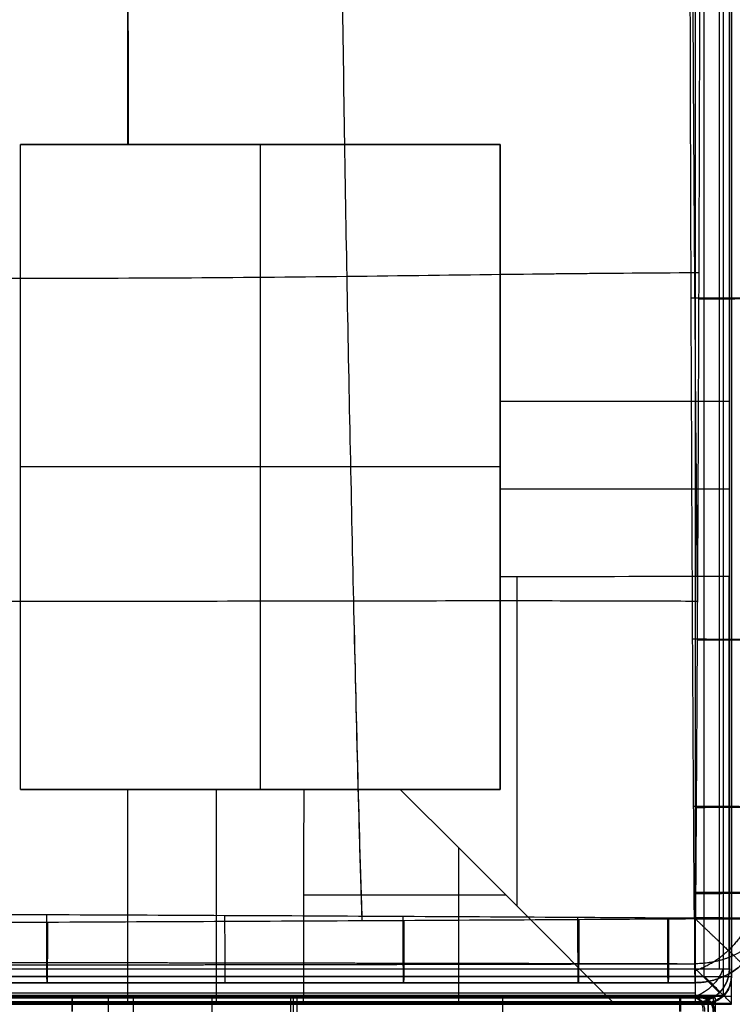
# Model space of a CAD drawing. Header units: millimetres. Extents: x -2564 to 335, y -1952 to -42.
# Tile 50 of 111: x -1718 to -1508, y -1100 to -808. Entities that reach past the tile are written whole.
import ezdxf

# ---------------------------------------------------------------- set-up
doc = ezdxf.new("R2010")
doc.units = ezdxf.units.MM
for name, color, linetype, true_color in [('Patt 1$Calque 24', 7, 'Continuous', 0xff000d), ('Patt 1$SOLIDE', 7, 'Continuous', 0x0070ff), ('patt2$Calque 13', 7, 'Continuous', 0xfebfbf), ('patt2$Calque 20', 7, 'Continuous', 0xf24ad7), ('patt2$SOLIDEE', 7, 'Continuous', 0x3100ff)]:
    doc.layers.add(name, color=color, linetype=linetype, true_color=true_color)

msp = doc.modelspace()

# ---------------------------------------------------------------- linework, layer by layer
at = {"layer": 'Patt 1$Calque 24'}
for p, q in [((-1514.64, -1097.7, -204.51), (-2441.35, -1097.7, -204.51)), ((-2272.8, -1097.7, -240.5), (-1702.8, -1097.7, -240.5)), ((-1702.8, -1097.7, -240.5), (-1702.8, -1097.7, -244.5)), ((-1702.8, -1097.7, -244.5), (-1702.8, -1101.7, -244.5)), ((-1702.8, -1098.24, -242.5), (-1702.8, -1097.7, -242.5)), ((-1674.3, -1097.7, -278.01), (-1512.64, -1097.7, -278.01)), ((-1514.64, -1097.7, -204.51), (-1514.64, -1097.7, -200.51)), ((-1514.64, -1098.24, -202.51), (-1514.64, -1097.7, -202.51))]:
    msp.add_line(p, q, dxfattribs=at)
for points, degree in [([(-1514.64, -1098.87, -201.68), (-1976.66, -1098.87, -201.68), (-2438.67, -1098.87, -201.68)], 2), ([(-2272.8, -1098.87, -243.33), (-1987.8, -1098.87, -243.33), (-1702.8, -1098.87, -243.33)], 2), ([(-1692.1, -1097.7, -247.61), (-1692.1, -1128.31, -247.61), (-1692.1, -1158.92, -247.61)], 2), ([(-1684.72, -1097.7, -255.96), (-1684.72, -1128.31, -255.96), (-1684.72, -1158.92, -255.96)], 2), ([(-1684.72, -1097.7, -255.96), (-1669.21, -1097.7, -288.78), (-1653.7, -1097.7, -321.6), (-1638.18, -1097.7, -354.41)], 3), ([(-1661.45, -1097.7, -305.19), (-1661.45, -1128.31, -305.19), (-1661.45, -1158.92, -305.19)], 2), ([(-1638.18, -1097.7, -354.41), (-1638.18, -1128.31, -354.41), (-1638.18, -1158.92, -354.41)], 2), ([(-1637.44, -1097.7, -355.21), (-1637.44, -1128.31, -355.21), (-1637.44, -1158.92, -355.21)], 2), ([(-1636.37, -1097.7, -355.51), (-1636.37, -1128.31, -355.51), (-1636.37, -1158.92, -355.51)], 2), ([(-1636.37, -1097.7, -355.51), (-1595.8, -1097.7, -355.51), (-1555.22, -1097.7, -355.51), (-1514.64, -1097.7, -355.51)], 3), ([(-1575.51, -1097.7, -355.51), (-1575.51, -1128.31, -355.51), (-1575.51, -1158.92, -355.51)], 2), ([(-1514.64, -1097.7, -355.51), (-1514.64, -1170.2, -355.51), (-1514.64, -1242.7, -355.51)], 2), ([(-1514.64, -1097.7, -200.51), (-1514.64, -1099.7, -200.51), (-1514.64, -1101.7, -200.51)], 2), ([(-1513.23, -1097.7, -354.92), (-1513.23, -1170.2, -354.92), (-1513.23, -1242.7, -354.92)], 2), ([(-1513.23, -1097.7, -201.09), (-1513.23, -1310.2, -201.09), (-1513.23, -1522.7, -201.09)], 2), ([(-1512.64, -1097.7, -353.51), (-1512.64, -1170.2, -353.51), (-1512.64, -1242.7, -353.51)], 2), ([(-1512.64, -1097.7, -353.51), (-1512.64, -1097.7, -303.17), (-1512.64, -1097.7, -252.84), (-1512.64, -1097.7, -202.51)], 3), ([(-1512.64, -1097.7, -202.51), (-1512.64, -1310.2, -202.51), (-1512.64, -1522.7, -202.51)], 2), ([(-1512.64, -1097.7, -278.01), (-1512.64, -1170.2, -278.01), (-1512.64, -1242.7, -278.01)], 2)]:
    msp.add_open_spline(points, degree=degree, dxfattribs=at)
for points, weights, degree in [([(-1702.8, -1097.7, -244.5), (-1694.85, -1097.7, -244.5), (-1688.13, -1097.7, -248.76), (-1684.72, -1097.7, -255.96)], [1, 0.896601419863, 0.896601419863, 1], 3), ([(-1702.8, -1101.7, -244.5), (-1702.8, -1097.7, -244.5), (-1702.8, -1097.7, -240.5)], [1, 0.707106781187, 1], 2), ([(-1638.18, -1097.7, -354.41), (-1637.84, -1097.7, -355.1), (-1637.17, -1097.7, -355.51), (-1636.37, -1097.7, -355.51)], [1, 0.896601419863, 0.896601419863, 1], 3), ([(-1514.64, -1097.7, -355.51), (-1513.47, -1097.7, -355.51), (-1512.64, -1097.7, -354.68), (-1512.64, -1097.7, -353.51)], [1, 0.804737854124, 0.804737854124, 1], 3), ([(-1512.64, -1097.7, -202.51), (-1512.64, -1097.7, -201.33), (-1513.47, -1097.7, -200.51), (-1514.64, -1097.7, -200.51)], [1, 0.804737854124, 0.804737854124, 1], 3), ([(-1514.64, -1101.7, -200.51), (-1514.64, -1097.7, -200.51), (-1514.64, -1097.7, -204.51)], [1, 0.707106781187, 1], 2)]:
    msp.add_rational_spline(points, weights, degree=degree, dxfattribs=at)
at = {"layer": 'Patt 1$SOLIDE'}
msp.add_line((-1522.72, -1097.7, -129.51), (-2237.3, -1097.7, -129.51), dxfattribs=at)
at = {"layer": 'Patt 1$SOLIDE', "extrusion": (0, -1, 0)}
for centre, radius in [((-1522.72, -135.51, 1097.7), 6), ((-1522.72, -135.51, 1098.87), 8.83)]:
    msp.add_arc(centre, radius, 359.5531, 90, dxfattribs=at)
at = {"layer": 'Patt 1$SOLIDE'}
for points, degree in [([(-2435.13, -1098.87, -198.51), (-1979.13, -1098.87, -199.22), (-1523.14, -1098.87, -199.94)], 2), ([(-2432.58, -1097.7, -195.69), (-1977.86, -1097.7, -196.4), (-1523.13, -1097.7, -197.11)], 2), ([(-1522.72, -1098.87, -126.68), (-1880.01, -1098.87, -126.68), (-2237.3, -1098.87, -126.68)], 2), ([(-1523.13, -1097.7, -197.11), (-1521.58, -1097.7, -197.11), (-1518.48, -1097.7, -195.81), (-1517.15, -1097.7, -192.72), (-1517.15, -1097.7, -191.15)], 3), ([(-1517.15, -1097.7, -191.15), (-1516.94, -1097.7, -163.35), (-1516.72, -1097.7, -135.55)], 2), ([(-1514.32, -1098.87, -191.18), (-1514.11, -1098.87, -163.38), (-1513.89, -1098.87, -135.58)], 2)]:
    msp.add_open_spline(points, degree=degree, dxfattribs=at)
for points, weights, degree in [([(-1523.13, -1097.7, -197.11), (-1523.14, -1097.7, -201.11), (-1523.14, -1101.7, -201.11)], [1, 0.707106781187, 1], 2), ([(-1523.14, -1098.87, -199.94), (-1520.84, -1098.87, -199.95), (-1516.27, -1098.87, -198.03), (-1514.33, -1098.87, -193.48), (-1514.32, -1098.87, -191.18)], [0.853553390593, 0.853553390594, 0.85355339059, 0.853553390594, 0.853553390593], 3), ([(-1522.72, -1101.7, -125.51), (-1522.72, -1097.7, -125.51), (-1522.72, -1097.7, -129.51)], [1, 0.707106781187, 1], 2), ([(-1516.1, -1101.7, -198.2), (-1516.1, -1097.7, -198.2), (-1518.92, -1097.7, -195.36)], [1, 0.707106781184, 1], 2), ([(-1515.62, -1101.7, -128.46), (-1515.62, -1097.7, -128.46), (-1518.46, -1097.7, -131.28)], [1, 0.707106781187, 1], 2), ([(-1513.15, -1101.7, -191.18), (-1513.15, -1097.7, -191.18), (-1517.15, -1097.7, -191.15)], [1, 0.707106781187, 1], 2), ([(-1512.94, -1101.7, -163.38), (-1512.94, -1097.7, -163.38), (-1516.94, -1097.7, -163.35)], [1, 0.707106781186, 1], 2), ([(-1516.72, -1097.7, -135.55), (-1512.72, -1097.7, -135.58), (-1512.72, -1101.7, -135.58)], [1, 0.707106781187, 1], 2)]:
    msp.add_rational_spline(points, weights, degree=degree, dxfattribs=at)
at = {"layer": 'patt2$Calque 13'}
for p, q in [((-1710.19, -1093.23, 16.11), (-1710.19, -1093.23, -113.81)), ((-1604.76, -1093.23, 15.61), (-1604.76, -1093.23, -114.37)), ((-1553.06, -1093.23, 15.31), (-1553.06, -1093.23, -114.68)), ((-1526.5, -1093.23, 15.13), (-1526.5, -1093.23, -114.87)), ((-1518.59, -1093.22, 15.07), (-1518.59, -1093.22, -114.93))]:
    msp.add_line(p, q, dxfattribs=at)
for points, knots in [([(-1617.12, -304.01, 35.75), (-1618.17, -337.81, 37.28), (-1619.65, -397.79, 39.6), (-1621.69, -494.7, 42.38), (-1623.22, -591.89, 44.06), (-1623.73, -689.52, 44.51), (-1623.2, -787.15, 43.74), (-1621.66, -884.35, 41.87), (-1619.62, -981.22, 39.14), (-1618.15, -1041.18, 37.01), (-1617.11, -1074.95, 35.66)], [-1296.588191, -1296.588191, -1296.588191, -1296.588191, -1195.192336, -1093.192346, -991.192356, -889.192366, -787.192377, -685.192387, -583.192397, -481.883145, -481.883145, -481.883145, -481.883145]), ([(-1617.17, -305.63, -134.18), (-1618.2, -338.77, -132.69), (-1619.66, -398.3, -130.39), (-1621.69, -494.7, -127.62), (-1623.22, -591.89, -125.94), (-1623.73, -689.52, -125.49), (-1623.2, -787.15, -126.26), (-1621.66, -884.35, -128.13), (-1619.63, -980.76, -130.84), (-1618.17, -1040.32, -132.95), (-1617.15, -1073.51, -134.29)], [-1294.964974, -1294.964974, -1294.964974, -1294.964974, -1195.192336, -1093.192346, -991.192356, -889.192366, -787.192377, -685.192387, -583.192397, -483.328495, -483.328495, -483.328495, -483.328495]), ([(-1518.75, -1074.08, -134.93), (-1518.77, -1071.57, -134.91), (-1518.78, -1069.05, -134.89), (-1518.8, -1066.54, -134.87), (-1518.86, -1058.07, -134.8), (-1518.92, -1049.61, -134.74), (-1518.97, -1041.14, -134.68), (-1519.08, -1024.66, -134.57), (-1519.17, -1008.17, -134.48), (-1519.26, -991.69, -134.39), (-1519.43, -958.07, -134.21), (-1519.58, -924.45, -134.04), (-1519.7, -890.83, -133.91), (-1519.82, -857.28, -133.77), (-1520.02, -790.18, -133.55), (-1520.09, -723.07, -133.46), (-1520.1, -689.52, -133.45), (-1520.11, -656.5, -133.44), (-1520.06, -589.4, -133.5), (-1519.89, -522.3, -133.69), (-1519.77, -488.23, -133.83), (-1519.71, -471.42, -133.9), (-1519.58, -437.81, -134.05), (-1519.41, -404.19, -134.23), (-1519.32, -387.38, -134.33), (-1519.23, -370.9, -134.42), (-1519.13, -354.41, -134.52), (-1519.01, -337.94, -134.64), (-1518.95, -329.47, -134.7), (-1518.89, -321, -134.77), (-1518.82, -312.54, -134.84), (-1518.8, -310.02, -134.86), (-1518.79, -307.5, -134.89), (-1518.77, -304.98, -134.91)], [20.029091, 20.029091, 20.029091, 20.029091, 27.979204, 27.979204, 27.979204, 54.739053, 54.739053, 54.739053, 106.82669, 106.82669, 106.82669, 213.026782, 213.026782, 213.026782, 319.029777, 425.031517, 425.031517, 425.031517, 529.370516, 637.023173, 637.023173, 637.023173, 690.124482, 743.222454, 743.222454, 743.222454, 795.309409, 795.309409, 795.309409, 822.073879, 822.073879, 822.073879, 830.034157, 830.034157, 830.034157, 830.034157]), ([(-1518.43, -304.66, 35.09), (-1518.41, -307.19, 35.11), (-1518.39, -309.71, 35.13), (-1518.37, -312.23, 35.15), (-1518.3, -320.72, 35.22), (-1518.24, -329.2, 35.28), (-1518.18, -337.68, 35.34), (-1518.06, -354.19, 35.45), (-1517.96, -370.69, 35.54), (-1517.87, -387.19, 35.62), (-1517.69, -420.83, 35.78), (-1517.54, -454.46, 35.92), (-1517.42, -488.1, 36.03), (-1517.31, -521.15, 36.13), (-1517.13, -588.29, 36.28), (-1517.08, -655.43, 36.32), (-1517.09, -689.53, 36.32), (-1517.1, -723.1, 36.31), (-1517.17, -790.25, 36.24), (-1517.37, -857.39, 36.08), (-1517.49, -890.97, 35.97), (-1517.61, -924.6, 35.86), (-1517.76, -958.23, 35.72), (-1517.93, -991.87, 35.57), (-1518.02, -1008.37, 35.49), (-1518.11, -1024.87, 35.4), (-1518.22, -1041.37, 35.3), (-1518.27, -1049.85, 35.25), (-1518.33, -1058.33, 35.19), (-1518.39, -1066.81, 35.13), (-1518.41, -1069.33, 35.11), (-1518.43, -1071.85, 35.09), (-1518.45, -1074.37, 35.07)], [19.969399, 19.969399, 19.969399, 19.969399, 27.92968, 27.92968, 27.92968, 54.694109, 54.694109, 54.694109, 106.780965, 106.780965, 106.780965, 212.980063, 212.980063, 212.980063, 317.319067, 424.971619, 424.971619, 424.971619, 530.974355, 636.976233, 636.976233, 636.976233, 743.176161, 743.176161, 743.176161, 795.263718, 795.263718, 795.263718, 822.023536, 822.023536, 822.023536, 829.973651, 829.973651, 829.973651, 829.973651]), ([(-1517.84, -392.85, 35.65), (-1517.86, -394.79, 35.66), (-1518.21, -428.45, 35.84), (-1518.76, -496.22, 36.17), (-1519.37, -592.4, 36.45), (-1519.48, -689.52, 36.53), (-1519.36, -786.65, 36.4), (-1518.76, -882.83, 36.09), (-1518.22, -949.08, 35.78), (-1517.89, -981.34, 35.61), (-1517.88, -981.83, 35.61)], [-1201.427381, -1201.427381, -1201.427381, -1201.427381, -1195.192336, -1093.192346, -991.192356, -889.192366, -787.192377, -685.192387, -583.192397, -581.642875, -581.642875, -581.642875, -581.642875]), ([(-2323.6, -883.29, 35.99), (-2323.19, -883.3, 36.01), (-2284.23, -883.59, 38.23), (-2220.17, -884.82, 41.75), (-2121.13, -885.62, 46.51), (-2021.01, -884.38, 50.13), (-1920.51, -882.79, 51.67), (-1820.05, -884, 50.2), (-1720.01, -885.16, 46.6), (-1621.02, -884.49, 41.82), (-1556.91, -883.4, 38.26), (-1517.88, -883.24, 36.02), (-1517.46, -883.23, 35.99)], [2185.738364, 2185.738364, 2185.738364, 2185.738364, 2186.818071, 2288.818066, 2390.818062, 2492.818058, 2594.818054, 2696.81805, 2798.818045, 2900.818041, 3002.818037, 3003.928474, 3003.928474, 3003.928474, 3003.928474]), ([(-2321.36, -883.31, -133.89), (-2283.33, -883.6, -131.72), (-2219.87, -884.83, -128.23), (-2121.13, -885.62, -123.49), (-2021.01, -884.38, -119.87), (-1920.51, -882.79, -118.33), (-1820.05, -884, -119.8), (-1720.01, -885.16, -123.4), (-1621.3, -884.49, -128.17), (-1557.82, -883.42, -131.69), (-1519.73, -883.24, -133.88)], [2187.721567, 2187.721567, 2187.721567, 2187.721567, 2288.818066, 2390.818062, 2492.818058, 2594.818054, 2696.81805, 2798.818045, 2900.818041, 3001.932059, 3001.932059, 3001.932059, 3001.932059]), ([(-2323.2, -980.48, 35.61), (-2286.36, -980.46, 36.96), (-2222.49, -980.63, 39.07), (-2121.49, -980.93, 41.94), (-2021.16, -980.61, 44.18), (-1920.52, -980.31, 45.19), (-1819.92, -980.16, 44.24), (-1719.68, -980.48, 42), (-1618.73, -980.28, 39.11), (-1554.86, -980.2, 36.98), (-1517.88, -980.38, 35.62), (-1517.87, -980.38, 35.62)], [2186.870053, 2186.870053, 2186.870053, 2186.870053, 2288.818066, 2390.818062, 2492.818058, 2594.818054, 2696.81805, 2798.818045, 2900.818041, 3002.818037, 3002.838581, 3002.838581, 3002.838581, 3002.838581]), ([(-2321.76, -980.48, -134.33), (-2285.53, -980.46, -133.02), (-2222.05, -980.63, -130.92), (-2121.49, -980.93, -128.06), (-2021.16, -980.61, -125.82), (-1920.52, -980.31, -124.81), (-1819.92, -980.16, -125.76), (-1719.68, -980.48, -128), (-1619.16, -980.28, -130.88), (-1555.68, -980.2, -133), (-1519.32, -980.37, -134.33)], [2188.194003, 2188.194003, 2188.194003, 2188.194003, 2288.818066, 2390.818062, 2492.818058, 2594.818054, 2696.81805, 2798.818045, 2900.818041, 3001.508664, 3001.508664, 3001.508664, 3001.508664]), ([(-2322.33, -1074.08, -134.93), (-2319.74, -1074.07, -134.91), (-2317.15, -1074.05, -134.89), (-2314.56, -1074.03, -134.87), (-2305.73, -1073.98, -134.8), (-2296.91, -1073.92, -134.74), (-2288.08, -1073.87, -134.68), (-2270.86, -1073.76, -134.57), (-2253.64, -1073.67, -134.46), (-2236.41, -1073.58, -134.36), (-2201.27, -1073.39, -134.16), (-2166.13, -1073.23, -133.96), (-2130.99, -1073.08, -133.78), (-2095.96, -1072.93, -133.6), (-2060.94, -1072.79, -133.44), (-2025.92, -1072.69, -133.31), (-1990.8, -1072.58, -133.18), (-1920.66, -1072.45, -132.96), (-1850.51, -1072.58, -133.17), (-1815.42, -1072.68, -133.3), (-1780.37, -1072.79, -133.43), (-1745.33, -1072.92, -133.6), (-1710.28, -1073.07, -133.78), (-1692.71, -1073.15, -133.87), (-1657.58, -1073.3, -134.06), (-1622.44, -1073.48, -134.26), (-1604.87, -1073.57, -134.36), (-1587.64, -1073.66, -134.46), (-1570.42, -1073.76, -134.56), (-1553.19, -1073.86, -134.68), (-1544.35, -1073.92, -134.74), (-1535.5, -1073.97, -134.8), (-1526.65, -1074.03, -134.87), (-1524.02, -1074.05, -134.89), (-1521.38, -1074.06, -134.91), (-1518.75, -1074.08, -134.93)], [20.022222, 20.022222, 20.022222, 20.022222, 27.856752, 27.856752, 27.856752, 54.554355, 54.554355, 54.554355, 106.635204, 106.635204, 106.635204, 212.87974, 212.87974, 212.87974, 318.776487, 318.776487, 318.776487, 424.927901, 531.016374, 531.016374, 531.016374, 636.977635, 636.977635, 636.977635, 690.095347, 743.209926, 743.209926, 743.209926, 795.299066, 795.299066, 795.299066, 822.062342, 822.062342, 822.062342, 830.030333, 830.030333, 830.030333, 830.030333]), ([(-1518.45, -1074.37, 35.07), (-1521.08, -1074.39, 35.09), (-1523.72, -1074.41, 35.11), (-1526.36, -1074.42, 35.13), (-1535.22, -1074.48, 35.19), (-1544.08, -1074.54, 35.25), (-1552.94, -1074.59, 35.31), (-1570.18, -1074.7, 35.41), (-1587.42, -1074.79, 35.51), (-1604.66, -1074.89, 35.59), (-1639.81, -1075.07, 35.77), (-1674.95, -1075.24, 35.93), (-1710.1, -1075.39, 36.07), (-1745.16, -1075.54, 36.22), (-1780.23, -1075.67, 36.33), (-1815.29, -1075.78, 36.43), (-1850.39, -1075.88, 36.52), (-1920.66, -1076.02, 36.69), (-1990.92, -1075.88, 36.52), (-2026.04, -1075.77, 36.43), (-2061.08, -1075.67, 36.33), (-2096.13, -1075.53, 36.21), (-2131.17, -1075.38, 36.07), (-2166.32, -1075.23, 35.93), (-2201.47, -1075.07, 35.77), (-2236.63, -1074.88, 35.59), (-2253.86, -1074.79, 35.5), (-2271.09, -1074.69, 35.41), (-2288.33, -1074.59, 35.3), (-2297.17, -1074.53, 35.25), (-2306.01, -1074.48, 35.19), (-2314.85, -1074.42, 35.13), (-2317.44, -1074.4, 35.11), (-2320.04, -1074.39, 35.09), (-2322.63, -1074.37, 35.07)], [19.975657, 19.975657, 19.975657, 19.975657, 27.943647, 27.943647, 27.943647, 54.706889, 54.706889, 54.706889, 106.795935, 106.795935, 106.795935, 213.027976, 213.027976, 213.027976, 318.989007, 318.989007, 318.989007, 425.077299, 531.228743, 531.228743, 531.228743, 637.12526, 637.12526, 637.12526, 743.369547, 743.369547, 743.369547, 795.450302, 795.450302, 795.450302, 822.147873, 822.147873, 822.147873, 829.982421, 829.982421, 829.982421, 829.982421]), ([(-1518.59, -1093.22, 15.07), (-1521.23, -1093.22, 15.09), (-1523.87, -1093.23, 15.11), (-1526.5, -1093.23, 15.13), (-1535.36, -1093.23, 15.19), (-1544.21, -1093.23, 15.25), (-1553.06, -1093.23, 15.31), (-1570.3, -1093.23, 15.42), (-1587.53, -1093.23, 15.52), (-1604.76, -1093.23, 15.61), (-1639.9, -1093.23, 15.79), (-1675.05, -1093.22, 15.96), (-1710.19, -1093.23, 16.11), (-1745.24, -1093.23, 16.26), (-1780.3, -1093.23, 16.39), (-1815.35, -1093.23, 16.5), (-1850.44, -1093.23, 16.6), (-1920.66, -1093.23, 16.77), (-1990.87, -1093.23, 16.6), (-2025.99, -1093.23, 16.49), (-2061.02, -1093.23, 16.39), (-2096.05, -1093.23, 16.26), (-2131.08, -1093.23, 16.11), (-2166.23, -1093.22, 15.95), (-2201.38, -1093.23, 15.78), (-2236.52, -1093.23, 15.6), (-2253.75, -1093.23, 15.51), (-2270.98, -1093.23, 15.42), (-2288.21, -1093.23, 15.31), (-2297.04, -1093.23, 15.25), (-2305.87, -1093.23, 15.19), (-2314.7, -1093.23, 15.13), (-2317.3, -1093.23, 15.11), (-2319.89, -1093.23, 15.09), (-2322.48, -1093.23, 15.07)], [19.975657, 19.975657, 19.975657, 19.975657, 27.943647, 27.943647, 27.943647, 54.706889, 54.706889, 54.706889, 106.795935, 106.795935, 106.795935, 213.027976, 213.027976, 213.027976, 318.989007, 318.989007, 318.989007, 425.077299, 531.228743, 531.228743, 531.228743, 637.12526, 637.12526, 637.12526, 743.369547, 743.369547, 743.369547, 795.450302, 795.450302, 795.450302, 822.147873, 822.147873, 822.147873, 829.982421, 829.982421, 829.982421, 829.982421]), ([(-2322.48, -1093.23, -114.93), (-2319.89, -1093.23, -114.91), (-2317.3, -1093.23, -114.89), (-2314.7, -1093.23, -114.87), (-2305.87, -1093.23, -114.8), (-2297.04, -1093.23, -114.74), (-2288.21, -1093.23, -114.69), (-2270.98, -1093.23, -114.57), (-2253.75, -1093.23, -114.47), (-2236.52, -1093.23, -114.37), (-2201.38, -1093.23, -114.18), (-2166.23, -1093.22, -113.99), (-2131.08, -1093.23, -113.82), (-2096.05, -1093.23, -113.65), (-2061.02, -1093.23, -113.5), (-2025.99, -1093.23, -113.37), (-1990.87, -1093.23, -113.25), (-1920.66, -1093.23, -113.05), (-1850.44, -1093.23, -113.25), (-1815.35, -1093.23, -113.37), (-1780.3, -1093.23, -113.49), (-1745.24, -1093.23, -113.64), (-1710.19, -1093.23, -113.81), (-1692.62, -1093.23, -113.9), (-1657.47, -1093.23, -114.08), (-1622.33, -1093.23, -114.27), (-1604.76, -1093.23, -114.37), (-1587.53, -1093.23, -114.47), (-1570.3, -1093.23, -114.57), (-1553.06, -1093.23, -114.68), (-1544.21, -1093.23, -114.74), (-1535.36, -1093.23, -114.8), (-1526.5, -1093.23, -114.87), (-1523.87, -1093.23, -114.89), (-1521.23, -1093.22, -114.91), (-1518.59, -1093.22, -114.93)], [20.022222, 20.022222, 20.022222, 20.022222, 27.856752, 27.856752, 27.856752, 54.554355, 54.554355, 54.554355, 106.635204, 106.635204, 106.635204, 212.87974, 212.87974, 212.87974, 318.776487, 318.776487, 318.776487, 424.927901, 531.016374, 531.016374, 531.016374, 636.977635, 636.977635, 636.977635, 690.095347, 743.209926, 743.209926, 743.209926, 795.299066, 795.299066, 795.299066, 822.062342, 822.062342, 822.062342, 830.030333, 830.030333, 830.030333, 830.030333]), ([(-1518.59, -1093.22, -50.09), (-1521.23, -1093.22, -50.09), (-1523.87, -1093.23, -50.09), (-1535.36, -1093.23, -50.08), (-1544.21, -1093.23, -50.08), (-1570.3, -1093.23, -50.08), (-1587.53, -1093.23, -50.09), (-1639.9, -1093.23, -50.1), (-1675.04, -1093.22, -50.09), (-1745.24, -1093.23, -50.09), (-1780.29, -1093.23, -50.09), (-1850.44, -1093.23, -50.09), (-1885.54, -1093.23, -50.07), (-1955.75, -1093.23, -50.07), (-1990.87, -1093.23, -50.09), (-2061.02, -1093.23, -50.09), (-2096.05, -1093.23, -50.09), (-2166.23, -1093.22, -50.09), (-2201.38, -1093.23, -50.1), (-2253.75, -1093.23, -50.09), (-2270.98, -1093.23, -50.08), (-2297.04, -1093.23, -50.08), (-2305.87, -1093.23, -50.08), (-2317.3, -1093.23, -50.09), (-2319.89, -1093.23, -50.09), (-2322.48, -1093.23, -50.09)], [-830.001699, -830.001699, -830.001699, -830.001699, -822.031497, -822.031497, -795.268805, -795.268805, -743.180779, -743.180779, -636.950037, -636.950037, -530.989367, -530.989367, -424.901254, -424.901254, -318.749997, -318.749997, -212.854031, -212.854031, -106.611204, -106.611204, -54.531244, -54.531244, -27.834221, -27.834221, -19.999899, -19.999899, -19.999899, -19.999899])]:
    msp.add_open_spline(points, degree=3, knots=knots, dxfattribs=at)
for points, weights in [([(-1498.75, -890.9, -113.94), (-1498.75, -890.83, -135.08), (-1519.7, -890.83, -133.91)], [1, 0.687154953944, 1]), ([(-1517.49, -890.97, 35.97), (-1498.75, -890.96, 34.92), (-1498.75, -890.9, 16)], [1, 0.72652534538, 1]), ([(-1498.75, -991.78, -114.4), (-1498.75, -991.68, -135.08), (-1519.26, -991.69, -134.39)], [1, 0.695192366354, 1]), ([(-1517.93, -991.87, 35.57), (-1498.75, -991.87, 34.92), (-1498.75, -991.78, 15.58)], [1, 0.718832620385, 1]), ([(-1498.75, -1041.26, -114.69), (-1498.75, -1041.14, -135.07), (-1518.97, -1041.14, -134.68)], [1, 0.700357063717, 1]), ([(-1518.22, -1041.37, 35.3), (-1498.75, -1041.37, 34.93), (-1498.75, -1041.26, 15.3)], [1, 0.713781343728, 1]), ([(-1498.75, -1066.68, -114.87), (-1498.75, -1066.54, -135.08), (-1518.8, -1066.54, -134.87)], [1, 0.703416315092, 1]), ([(-1518.39, -1066.81, 35.13), (-1498.75, -1066.81, 34.92), (-1498.75, -1066.68, 15.13)], [1, 0.710750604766, 1]), ([(-1710.19, -1093.23, -113.81), (-1710.29, -1093.23, -135.07), (-1710.28, -1073.07, -133.78)], [1, 0.68526476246, 1]), ([(-1657.47, -1093.23, -114.08), (-1657.58, -1093.23, -135.07), (-1657.58, -1073.31, -134.06)], [1, 0.689788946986, 1]), ([(-1604.76, -1093.23, -114.37), (-1604.87, -1093.23, -135.07), (-1604.87, -1073.57, -134.36)], [1, 0.694780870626, 1]), ([(-1553.06, -1093.23, -114.68), (-1553.2, -1093.23, -135.07), (-1553.19, -1073.86, -134.68)], [1, 0.700299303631, 1]), ([(-1526.5, -1093.23, -114.87), (-1526.65, -1093.23, -135.08), (-1526.65, -1074.03, -134.87)], [1, 0.703427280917, 1]), ([(-1518.75, -1074.08, -134.93), (-1518.75, -1093.22, -135.08), (-1518.59, -1093.22, -114.93)], [1, 0.704392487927, 1]), ([(-1498.75, -1074.23, -114.93), (-1498.75, -1074.08, -135.08), (-1518.75, -1074.08, -134.93)], [1, 0.704375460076, 1]), ([(-1498.75, -1074.23, 15.07), (-1498.75, -1093.22, 15.07), (-1518.59, -1093.22, 15.07)], [1, 0.707203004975, 1]), ([(-1518.59, -1093.22, -114.93), (-1498.75, -1093.22, -114.93), (-1498.75, -1074.23, -114.93)], [1, 0.707203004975, 1]), ([(-1518.59, -1093.22, -49.93), (-1498.75, -1093.22, -49.93), (-1498.75, -1074.23, -49.93)], [1, 0.707203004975, 1]), ([(-1502.45, -1074.31, 26.7), (-1506.53, -1085.78, 32.36), (-1518.51, -1089.68, 26.7)], [0.937942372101, 0.769265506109, 0.937932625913]), ([(-1518.45, -1074.37, 35.07), (-1498.75, -1074.37, 34.92), (-1498.75, -1074.23, 15.07)], [1, 0.709795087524, 1]), ([(-1710.1, -1075.39, 36.07), (-1710.11, -1093.23, 34.93), (-1710.19, -1093.23, 16.11)], [1, 0.728352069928, 1]), ([(-1604.66, -1074.89, 35.59), (-1604.66, -1093.23, 34.93), (-1604.76, -1093.23, 15.61)], [1, 0.71924384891, 1]), ([(-1552.94, -1074.59, 35.31), (-1552.94, -1093.23, 34.93), (-1553.06, -1093.23, 15.31)], [1, 0.713841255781, 1]), ([(-1526.36, -1074.42, 35.13), (-1526.36, -1093.23, 34.92), (-1526.5, -1093.23, 15.13)], [1, 0.71074056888, 1]), ([(-1518.59, -1093.22, 15.07), (-1518.44, -1093.22, 34.92), (-1518.45, -1074.37, 35.07)], [1, 0.70977885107, 1])]:
    msp.add_rational_spline(points, weights, degree=2, dxfattribs=at)
for points, weights, degree, knots in [([(-1498.75, -1074.25, -114.93), (-1498.75, -1079.83, -120.85), (-1504.64, -1083.74, -125.02), (-1510.48, -1087.64, -129.15), (-1518.7, -1087.61, -129.12)], [0.996678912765, 0.921461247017, 1, 0.921944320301, 0.995759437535], 2, [2.30036, 2.30036, 2.30036, 3.131493, 3.131493, 3.957514, 3.957514, 3.957514]), ([(-1518.45, -1074.37, 35.07), (-1512.74, -1079.83, 34.98), (-1508.7, -1083.7, 29.25), (-1504.56, -1087.66, 23.38), (-1504.56, -1087.66, 15.07)], [0.850994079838, 0.789558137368, 0.853601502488, 0.788227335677, 0.853601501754], 2, [2.308367, 2.308367, 2.308367, 3.120779, 3.120779, 3.950073, 3.950073, 3.950073]), ([(-1518.49, -1087.71, 29.16), (-1521.12, -1087.72, 29.17), (-1523.76, -1087.72, 29.19), (-1526.4, -1087.73, 29.2), (-1535.26, -1087.75, 29.24), (-1544.11, -1087.77, 29.28), (-1552.98, -1087.79, 29.32), (-1570.2, -1087.83, 29.39), (-1587.44, -1087.86, 29.45), (-1604.69, -1087.89, 29.5), (-1639.77, -1087.96, 29.61), (-1674.93, -1088.01, 29.72), (-1710.13, -1088.06, 29.82), (-1745.13, -1088.12, 29.91), (-1780.21, -1088.16, 29.99), (-1815.31, -1088.2, 30.05), (-1850.36, -1088.23, 30.11), (-1920.66, -1088.28, 30.23), (-1990.95, -1088.23, 30.11), (-2026.03, -1088.2, 30.05), (-2061.1, -1088.16, 29.98), (-2096.16, -1088.11, 29.91), (-2131.14, -1088.06, 29.81), (-2166.35, -1088.01, 29.72), (-2201.51, -1087.95, 29.61), (-2236.59, -1087.89, 29.5), (-2253.84, -1087.86, 29.44), (-2271.08, -1087.82, 29.38), (-2288.3, -1087.79, 29.31), (-2297.14, -1087.77, 29.28), (-2305.97, -1087.75, 29.24), (-2314.81, -1087.73, 29.2), (-2317.4, -1087.72, 29.18), (-2319.99, -1087.72, 29.17), (-2322.58, -1087.71, 29.16)], [0.854889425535, 0.855051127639, 0.855211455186, 0.85537028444, 0.855904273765, 0.856422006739, 0.85692062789, 0.857892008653, 0.858787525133, 0.859621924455, 0.861321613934, 0.862816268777, 0.864176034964, 0.865528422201, 0.86676910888, 0.867695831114, 0.868621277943, 0.8698340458, 0.868600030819, 0.867664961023, 0.866729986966, 0.865484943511, 0.864132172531, 0.862770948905, 0.861277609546, 0.859582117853, 0.858749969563, 0.857857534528, 0.856888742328, 0.856392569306, 0.855877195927, 0.855344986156, 0.85518894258, 0.855031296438, 0.85487232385], 3, [19.975657, 19.975657, 19.975657, 19.975657, 27.943647, 27.943647, 27.943647, 54.706889, 54.706889, 54.706889, 106.795935, 106.795935, 106.795935, 213.027976, 213.027976, 213.027976, 318.989007, 318.989007, 318.989007, 425.077299, 531.228743, 531.228743, 531.228743, 637.12526, 637.12526, 637.12526, 743.369547, 743.369547, 743.369547, 795.450302, 795.450302, 795.450302, 822.147873, 822.147873, 822.147873, 829.982421, 829.982421, 829.982421, 829.982421]), ([(-2322.37, -1087.61, -129.12), (-2319.78, -1087.6, -129.11), (-2317.19, -1087.6, -129.1), (-2314.6, -1087.59, -129.08), (-2305.77, -1087.57, -129.04), (-2296.94, -1087.55, -129), (-2288.12, -1087.53, -128.96), (-2270.87, -1087.5, -128.89), (-2253.65, -1087.46, -128.82), (-2236.44, -1087.43, -128.76), (-2201.23, -1087.36, -128.63), (-2166.09, -1087.3, -128.5), (-2131.01, -1087.25, -128.38), (-2095.92, -1087.19, -128.27), (-2060.92, -1087.14, -128.16), (-2025.93, -1087.1, -128.08), (-1990.77, -1087.07, -127.99), (-1920.66, -1087.02, -127.84), (-1850.54, -1087.07, -127.99), (-1815.4, -1087.1, -128.08), (-1780.4, -1087.14, -128.16), (-1745.37, -1087.19, -128.26), (-1710.26, -1087.25, -128.38), (-1692.7, -1087.27, -128.44), (-1657.6, -1087.33, -128.56), (-1622.43, -1087.39, -128.69), (-1604.84, -1087.43, -128.75), (-1587.63, -1087.46, -128.82), (-1570.4, -1087.49, -128.88), (-1553.16, -1087.53, -128.96), (-1544.31, -1087.55, -129), (-1535.46, -1087.57, -129.04), (-1526.61, -1087.59, -129.08), (-1523.97, -1087.6, -129.1), (-1521.34, -1087.6, -129.11), (-1518.7, -1087.61, -129.12)], [0.852213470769, 0.852054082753, 0.851895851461, 0.851739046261, 0.851204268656, 0.850684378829, 0.850181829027, 0.849200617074, 0.848288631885, 0.847431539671, 0.845685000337, 0.844119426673, 0.842679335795, 0.841248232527, 0.839916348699, 0.838918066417, 0.837918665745, 0.836616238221, 0.837895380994, 0.838884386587, 0.839873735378, 0.841201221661, 0.84263238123, 0.843351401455, 0.844856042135, 0.84651422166, 0.847390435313, 0.848250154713, 0.849165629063, 0.850149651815, 0.850654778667, 0.851177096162, 0.851713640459, 0.85187322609, 0.852034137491, 0.852196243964], 3, [20.022222, 20.022222, 20.022222, 20.022222, 27.856752, 27.856752, 27.856752, 54.554355, 54.554355, 54.554355, 106.635204, 106.635204, 106.635204, 212.87974, 212.87974, 212.87974, 318.776487, 318.776487, 318.776487, 424.927901, 531.016374, 531.016374, 531.016374, 636.977635, 636.977635, 636.977635, 690.095347, 743.209926, 743.209926, 743.209926, 795.299066, 795.299066, 795.299066, 822.062342, 822.062342, 822.062342, 830.030333, 830.030333, 830.030333, 830.030333])]:
    msp.add_rational_spline(points, weights, degree=degree, knots=knots, dxfattribs=at)
at = {"layer": 'patt2$Calque 20'}
for p, q in [((-1518.41, -1089.12, -195.59), (-1518.41, -178, -195.59)), ((-1508.41, -1089.12, -205.59), (-1508.41, -178, -205.59)), ((-1686.28, -845.39, -240.32), (-1686.28, -778.21, -240.32)), ((-1686.28, -811.8, -240.32), (-1686.26, -811.8, -240.35)), ((-1686.26, -811.8, -240.35), (-1686.26, -845.39, -240.35)), ((-1718.01, -845.39, -240.29), (-1576.22, -845.39, -240.29)), ((-1576.22, -845.39, -240.34), (-1686.27, -845.39, -240.34)), ((-1647.12, -845.39, -240.39), (-1647.12, -845.39, -240.29)), ((-1647.12, -1036.06, -240.29), (-1647.12, -845.39, -240.29)), ((-1576.22, -845.39, -240.29), (-1576.22, -845.39, -240.39)), ((-1576.22, -845.39, -240.29), (-1576.22, -1036.06, -240.29)), ((-1576.22, -921.26, -240.46), (-1508.43, -921.26, -240.46)), ((-1508.45, -936.61, -273.04), (-1508.45, -1089.09, -273.04)), ((-1576.22, -940.72, -240.29), (-1718.01, -940.72, -240.29)), ((-1576.22, -940.72, -281.78), (-1576.22, -940.72, -240.29)), ((-1576.22, -1036.06, -295.53), (-1576.22, -947.2, -295.53)), ((-1508.46, -947.27, -295.68), (-1576.22, -947.27, -295.68)), ((-1571.31, -973.22, -350.75), (-1571.31, -1070.48, -350.75)), ((-1508.48, -1089.05, -350.5), (-1508.48, -973.1, -350.5)), ((-1576.22, -1036.06, -240.29), (-1718.01, -1036.06, -240.29)), ((-1686.28, -1099.1, -240.32), (-1686.28, -1036.06, -240.32)), ((-1660.24, -1036.06, -295.59), (-1576.22, -1036.06, -295.59)), ((-1660.23, -1036.06, -295.61), (-1660.23, -1099.08, -295.61)), ((-1647.12, -1036.06, -323.44), (-1647.12, -1036.06, -240.29)), ((-1576.22, -1036.06, -350.77), (-1576.22, -1036.06, -240.29)), ((-1588.52, -1053.27, -350.82), (-1588.52, -1099.05, -350.64)), ((-1574.4, -1067.39, -350.77), (-1634.25, -1067.39, -350.77)), ((-2429.59, -1089.12, -195.59), (-1518.41, -1089.12, -195.59)), ((-2429.59, -1099.12, -205.59), (-1518.41, -1099.12, -205.59)), ((-1518.45, -1099.09, -272.92), (-1670.92, -1099.09, -272.92)), ((-1634.31, -1099.05, -350.64), (-1542.74, -1099.05, -350.64))]:
    msp.add_line(p, q, dxfattribs=at)
at = {"layer": 'patt2$Calque 20', "extrusion": (-0.000489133, 0.000489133, -1)}
msp.add_arc((1518.31, -1089.22, 205.8), 10, 180, 270, dxfattribs=at)
at = {"layer": 'patt2$Calque 20', "extrusion": (0.707107, 0.707107, 0)}
msp.add_arc((303.56, -205.59, -1843.81), 10, 90, 180.0396, dxfattribs=at)
at = {"layer": 'patt2$Calque 20', "extrusion": (0.503742, -0.503742, -0.701775)}
msp.add_arc((-1843.81, -359.49, -71.98), 10, 54.9384, 125.0616, dxfattribs=at)
at = {"layer": 'patt2$Calque 20'}
for points, degree in [([(-1511.34, -1089.12, -198.52), (-1511.34, -633.56, -198.52), (-1511.34, -178, -198.52)], 2), ([(-1508.43, -338.52, -239.89), (-1508.43, -532.77, -240.08), (-1508.43, -727.01, -240.27), (-1508.43, -921.26, -240.46)], 3), ([(-1686.28, -845.39, -240.32), (-1702.14, -845.39, -240.31), (-1718.01, -845.39, -240.29)], 2), ([(-1718.01, -1036.06, -240.29), (-1718.01, -940.72, -240.29), (-1718.01, -845.39, -240.29)], 2), ([(-1686.25, -845.39, -240.39), (-1686.26, -845.39, -240.35), (-1686.28, -845.39, -240.32)], 2), ([(-1576.22, -845.39, -240.39), (-1631.23, -845.39, -240.39), (-1686.25, -845.39, -240.39)], 2), ([(-1576.22, -921.26, -240.46), (-1576.22, -883.32, -240.42), (-1576.22, -845.39, -240.39)], 2), ([(-1576.22, -973.23, -350.77), (-1576.22, -947.24, -295.62), (-1576.22, -921.26, -240.46)], 2), ([(-1508.43, -921.26, -240.46), (-1508.45, -938.54, -277.14), (-1508.47, -955.82, -313.82), (-1508.48, -973.1, -350.5)], 3), ([(-1508.48, -973.1, -350.5), (-1531.06, -973.14, -350.59), (-1553.64, -973.18, -350.68), (-1576.22, -973.23, -350.77)], 3), ([(-1576.22, -1036.06, -350.77), (-1576.22, -1004.64, -350.77), (-1576.22, -973.23, -350.77)], 2), ([(-1718.01, -1036.06, -240.29), (-1702.14, -1036.06, -240.31), (-1686.28, -1036.06, -240.32)], 2), ([(-1686.28, -1036.06, -240.32), (-1660.23, -1036.06, -295.61), (-1634.19, -1036.06, -350.89)], 2), ([(-1634.31, -1099.05, -350.64), (-1634.27, -1078.05, -350.72), (-1634.23, -1057.05, -350.81), (-1634.19, -1036.06, -350.89)], 3), ([(-1634.19, -1036.06, -350.89), (-1619.96, -1036.06, -350.89), (-1605.74, -1036.06, -350.89)], 2), ([(-1605.74, -1036.06, -350.89), (-1590.98, -1036.06, -350.83), (-1576.22, -1036.06, -350.77)], 2), ([(-1605.74, -1036.06, -350.89), (-1584.74, -1057.05, -350.81), (-1563.74, -1078.05, -350.72), (-1542.74, -1099.05, -350.64)], 3), ([(-1508.48, -1089.05, -350.5), (-1508.45, -1089.09, -278.05), (-1508.41, -1089.12, -205.59)], 2), ([(-2429.59, -1096.19, -198.52), (-1974, -1096.19, -198.52), (-1518.41, -1096.19, -198.52)], 2), ([(-1511.41, -1096.12, -350.51), (-1511.38, -1096.16, -278.05), (-1511.34, -1096.19, -205.6)], 2), ([(-2269.01, -1099.1, -239.75), (-2074.77, -1099.1, -239.94), (-1880.52, -1099.1, -240.13), (-1686.28, -1099.1, -240.32)], 3), ([(-1686.28, -1099.1, -240.32), (-1668.95, -1099.09, -277.09), (-1651.63, -1099.07, -313.86), (-1634.31, -1099.05, -350.64)], 3), ([(-1542.74, -1099.05, -350.64), (-1534.66, -1099.05, -350.6), (-1526.57, -1099.05, -350.57), (-1518.48, -1099.05, -350.54)], 3), ([(-1518.48, -1099.05, -350.54), (-1518.45, -1099.09, -278.07), (-1518.41, -1099.12, -205.59)], 2)]:
    msp.add_open_spline(points, degree=degree, dxfattribs=at)
for points, knots in [([(-1686.25, -845.39, -240.39), (-1686.25, -834.92, -240.38), (-1686.25, -824.45, -240.37), (-1686.26, -808.01, -240.35), (-1686.27, -802.05, -240.34), (-1686.27, -790.13, -240.33), (-1686.27, -784.17, -240.33), (-1686.28, -778.21, -240.32)], [75.868855, 75.868855, 75.868855, 75.868855, 107.285699, 107.285699, 125.166649, 125.166649, 143.047599, 143.047599, 143.047599, 143.047599]), ([(-1508.48, -1089.05, -350.5), (-1508.48, -1089.33, -350.5), (-1508.51, -1089.91, -350.5), (-1508.62, -1090.77, -350.5), (-1508.81, -1091.65, -350.5), (-1509.09, -1092.52, -350.5), (-1509.46, -1093.39, -350.5), (-1509.91, -1094.23, -350.5), (-1510.45, -1095.03, -350.51), (-1511.07, -1095.78, -350.51), (-1511.75, -1096.47, -350.51), (-1512.51, -1097.09, -350.51), (-1513.31, -1097.62, -350.52), (-1514.15, -1098.08, -350.52), (-1515.01, -1098.44, -350.52), (-1515.89, -1098.72, -350.53), (-1516.76, -1098.91, -350.53), (-1517.63, -1099.03, -350.53), (-1518.2, -1099.05, -350.54), (-1518.48, -1099.05, -350.54)], [0, 0, 0, 0, 0.845717, 1.718383, 2.615832, 3.535376, 4.473824, 5.42752, 6.392415, 7.364156, 8.338202, 9.309945, 10.274844, 11.228545, 12.167, 13.086552, 13.984009, 14.856683, 15.702409, 15.702409, 15.702409, 15.702409])]:
    msp.add_open_spline(points, degree=3, knots=knots, dxfattribs=at)
for points, weights in [([(-1508.45, -1089.09, -278.07), (-1508.45, -1099.09, -278.07), (-1518.45, -1099.09, -278.07)], [1, 0.707106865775, 1]), ([(-1518.41, -1099.12, -205.59), (-1518.41, -1099.13, -195.59), (-1518.41, -1089.12, -195.59)], [1, 0.706933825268, 1]), ([(-1518.41, -1089.12, -195.59), (-1508.41, -1089.12, -195.59), (-1508.41, -1089.12, -205.59)], [1, 0.706933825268, 1])]:
    msp.add_rational_spline(points, weights, degree=2, dxfattribs=at)
at = {"layer": 'patt2$SOLIDEE'}
for points in [[(-1515.81, -1091.32, -128.17), (-1515.81, -711.17, -126.38), (-1515.81, -331.01, -124.59)], [(-1510.16, -1096.96, -130.53), (-1510.16, -713.99, -128.73), (-1510.16, -331.01, -126.92)], [(-1507.82, -331.02, -195.54), (-1507.81, -711.28, -195.59), (-1507.81, -1091.53, -195.64)], [(-1507.81, -1091.28, -136.17), (-1507.81, -711.15, -134.38), (-1507.81, -331.01, -132.59)], [(-1507.81, -331.02, -163.82), (-1507.81, -711.21, -163.69), (-1507.81, -1091.4, -163.56)], [(-1507.81, -1099.53, -195.64), (-1507.81, -736.24, -195.64), (-1507.82, -372.96, -195.64)], [(-1507.81, -1091.5, -195.64), (-1950.42, -1091.5, -195.64), (-2393.04, -1091.5, -195.64)], [(-2233.04, -1091.32, -128.17), (-1874.42, -1091.32, -128.17), (-1515.81, -1091.32, -128.17)], [(-1507.81, -1091.53, -195.64), (-1507.81, -1091.41, -165.9), (-1507.81, -1091.28, -136.17)], [(-2393.04, -1097.16, -193.28), (-1950.42, -1097.16, -193.28), (-1507.81, -1097.16, -193.28)], [(-2233.04, -1096.94, -130.51), (-1871.61, -1096.94, -130.51), (-1510.18, -1096.94, -130.51)], [(-1510.15, -1097.19, -195.63), (-1510.15, -1097.05, -163.08), (-1510.15, -1096.91, -130.54)], [(-2393.04, -1099.5, -187.6), (-1950.42, -1099.5, -187.6), (-1507.81, -1099.5, -187.6)], [(-2233.04, -1099.28, -136.13), (-1874.42, -1099.28, -136.13), (-1515.81, -1099.28, -136.13)], [(-1515.81, -1099.4, -165.7), (-1874.42, -1099.4, -165.7), (-2233.04, -1099.4, -165.7)], [(-2233.04, -1099.53, -195.64), (-1874.42, -1099.53, -195.64), (-1515.81, -1099.53, -195.64)], [(-1515.81, -1099.28, -136.13), (-1515.81, -1099.26, -132.17), (-1515.81, -1099.25, -128.2)], [(-1515.81, -1099.28, -136.13), (-1511.81, -1099.28, -136.13), (-1507.81, -1099.28, -136.13)], [(-1515.81, -1099.53, -195.64), (-1515.81, -1099.41, -165.89), (-1515.81, -1099.28, -136.13)], [(-1515.81, -1099.53, -195.64), (-1511.81, -1099.53, -195.64), (-1507.81, -1099.53, -195.64)], [(-1507.81, -1099.28, -136.2), (-1507.81, -1099.28, -136.17), (-1507.81, -1099.28, -136.13)]]:
    msp.add_open_spline(points, degree=2, dxfattribs=at)
for points, knots in [([(-1507.81, -1091.28, -136.17), (-1507.81, -1091.71, -135.74), (-1507.88, -1092.59, -134.86), (-1508.21, -1093.9, -133.55), (-1508.79, -1095.18, -132.27), (-1509.6, -1096.37, -131.08), (-1510.63, -1097.41, -130.04), (-1511.83, -1098.24, -129.21), (-1513.13, -1098.83, -128.62), (-1514.47, -1099.17, -128.28), (-1515.38, -1099.25, -128.2), (-1515.81, -1099.25, -128.2)], [0, 0, 0, 0, 1.820497, 3.715096, 5.631868, 7.513607, 9.308253, 10.979616, 12.514073, 13.919887, 15.21915, 15.21915, 15.21915, 15.21915]), ([(-1507.81, -1099.28, -136.13), (-1507.81, -1099.28, -135.7), (-1507.9, -1099.2, -134.8), (-1508.25, -1098.86, -133.47), (-1508.85, -1098.26, -132.17), (-1509.68, -1097.43, -130.98), (-1510.72, -1096.4, -129.96), (-1511.91, -1095.21, -129.15), (-1513.2, -1093.93, -128.58), (-1514.51, -1092.62, -128.24), (-1515.38, -1091.75, -128.17), (-1515.81, -1091.32, -128.17)], [-15.190668, -15.190668, -15.190668, -15.190668, -13.89662, -12.495245, -10.964559, -9.296622, -7.505292, -5.626707, -3.712614, -1.819829, 0, 0, 0, 0]), ([(-1507.81, -1091.53, -195.64), (-1507.81, -1092.47, -195.63), (-1507.98, -1093.49, -195.63), (-1508.76, -1095.46, -195.63), (-1509.37, -1096.41, -195.63), (-1510.93, -1097.97, -195.63), (-1511.88, -1098.58, -195.63), (-1513.85, -1099.36, -195.63), (-1514.87, -1099.53, -195.63), (-1515.81, -1099.53, -195.64)], [0, 0, 0, 0, 3.141607, 3.141607, 6.283213, 6.283213, 9.42482, 9.42482, 12.566427, 12.566427, 12.566427, 12.566427]), ([(-1515.81, -1099.25, -128.2), (-1515.38, -1099.25, -128.2), (-1514.49, -1099.25, -128.28), (-1513.16, -1099.25, -128.61), (-1511.87, -1099.25, -129.19), (-1510.66, -1099.26, -130.02), (-1509.63, -1099.26, -131.06), (-1508.8, -1099.26, -132.26), (-1508.22, -1099.27, -133.56), (-1507.88, -1099.28, -134.88), (-1507.81, -1099.28, -135.77), (-1507.81, -1099.28, -136.2)], [0, 0, 0, 0, 1.295102, 2.661209, 4.08298, 5.540375, 7.010052, 8.467468, 9.889276, 11.255432, 12.550585, 12.550585, 12.550585, 12.550585])]:
    msp.add_open_spline(points, degree=3, knots=knots, dxfattribs=at)
for points, weights in [([(-1515.81, -1099.39, -161.92), (-1507.81, -1099.39, -161.92), (-1507.81, -1091.39, -161.95)], [1, 0.707106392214, 1]), ([(-1507.81, -1099.5, -187.6), (-1507.81, -1099.53, -195.64), (-1507.81, -1091.5, -195.64)], [1, 0.705626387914, 1])]:
    msp.add_rational_spline(points, weights, degree=2, dxfattribs=at)

doc.saveas('drawing.dxf')
